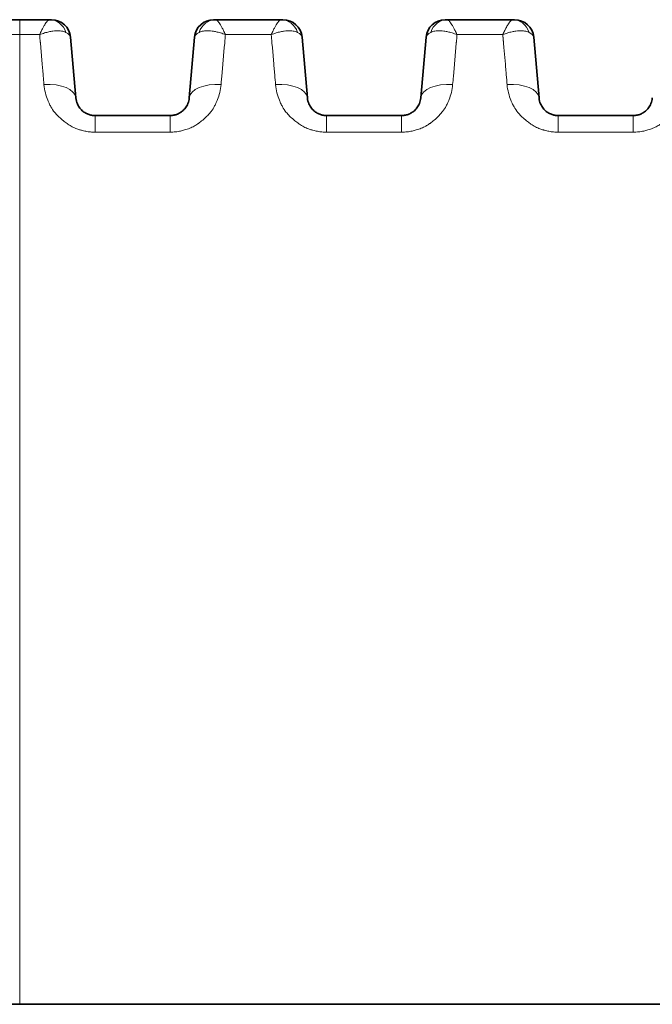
# Model space of a CAD drawing. Header units: millimetres. Extents: x 5 to 415, y 5 to 292.
# Tile 18 of 197: x 93 to 103, y 62 to 77. Entities that reach past the tile are written whole.
import ezdxf

# ---------------------------------------------------------------- set-up
doc = ezdxf.new("R2010")
doc.units = ezdxf.units.MM
doc.layers.add('Sichtbar (ISO)', color=7, linetype='Continuous', lineweight=35)
doc.layers.add('Sichtbar schmal (ISO)', color=7, linetype='Continuous', lineweight=18)

msp = doc.modelspace()

# ---------------------------------------------------------------- linework, layer by layer
at = {"layer": 'Sichtbar (ISO)'}
for p, q in [((93.33496891, 77.18946909), (92.77465636, 77.18946909)), ((93.33496891, 77.18946909), (93.80399394, 77.18946909)), ((93.80399394, 77.18946909), (93.80408183, 77.18946908)), ((93.83041187, 77.18946909), (93.80408183, 77.18946909)), ((96.38799709, 77.18946909), (96.36155591, 77.18946909)), ((96.38799709, 77.18946908), (96.3880795, 77.18946909)), ((96.3880795, 77.18946909), (97.41694434, 77.18946909)), ((97.41694434, 77.18946909), (97.41702978, 77.18946908)), ((97.41702978, 77.18946909), (97.44336243, 77.18946909)), ((100.00094766, 77.18946909), (99.97450648, 77.18946909)), ((100.00094766, 77.18946908), (100.00103007, 77.18946909)), ((100.00103007, 77.18946909), (101.02989491, 77.18946909)), ((101.02989491, 77.18946909), (101.02998035, 77.18946908)), ((101.02998035, 77.18946909), (101.056313, 77.18946909)), ((94.21208513, 75.96903785), (94.12927023, 76.91561619)), ((94.12927026, 76.91561607), (94.21208547, 75.96903388)), ((96.06280441, 76.9156154), (95.97998953, 75.96903748)), ((95.97998967, 75.96903912), (96.06280449, 76.91561623)), ((97.8250357, 75.96903785), (97.7422208, 76.91561619)), ((97.74222083, 76.91561606), (97.82503604, 75.96903389)), ((99.67575498, 76.9156154), (99.5929401, 75.96903748)), ((99.59294024, 75.96903912), (99.67575506, 76.91561623)), ((101.43798627, 75.96903785), (101.35517137, 76.91561619)), ((101.3551714, 76.91561607), (101.43798661, 75.96903388)), ((95.68113069, 75.69517909), (94.51094401, 75.69517909)), ((99.29408512, 75.69517909), (98.12389458, 75.69517909)), ((102.90703135, 75.69517909), (101.73684515, 75.69517909)), ((137.17497316, 61.83956948), (93.33496888, 61.83970668))]:
    msp.add_line(p, q, dxfattribs=at)
for centre, start, end in [((93.83041187, 76.88946909), 5.000047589, 89.999999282), ((96.36166283, 76.88946909), 90.000047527, 174.999974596), ((97.44336244, 76.88946909), 5.000047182, 90.000002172), ((99.9746134, 76.88946909), 90.000047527, 174.999974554), ((101.05631301, 76.88946909), 5.000047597, 90.000002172)]:
    msp.add_arc(centre, 0.3, start, end, dxfattribs=at)
for centre, major_axis, ratio, start_param, end_param in [((93.80400895, 76.88946909), (-0.00000617, 0.3), 0.8955518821, 6.2828910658, 6.2831684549), ((96.38814418, 76.88946918), (-0.00038666, 0.29999971), 0.8956360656, 6.2820332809, 6.2822936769), ((97.41695735, 76.88946909), (0.00000069, 0.3), 0.8955579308, 6.282918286, 6.2831879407), ((100.00109475, 76.88946918), (-0.00038666, 0.29999971), 0.895636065, 6.2820332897, 6.2822936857), ((101.02990792, 76.88946909), (0.00000069, 0.3), 0.8955579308, 6.282918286, 6.2831879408)]:
    msp.add_ellipse(centre, major_axis=major_axis, ratio=ratio, start_param=start_param, end_param=end_param, dxfattribs=at)
for points, knots in [([(94.51094401, 75.69517909), (94.50186634, 75.69517915), (94.48381624, 75.69600001), (94.45698139, 75.69966229), (94.43041389, 75.70575581), (94.40385958, 75.71446456), (94.37724643, 75.72607425), (94.3506391, 75.74095917), (94.32426843, 75.7595537), (94.29856695, 75.78231005), (94.27418186, 75.80965271), (94.25197507, 75.84194226), (94.2330281, 75.87945274), (94.21866587, 75.92233195), (94.21349132, 75.95296718), (94.21208542, 75.96903438)], [0, 0, 0, 0, 0.05541657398, 0.11012063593, 0.16573006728, 0.22336512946, 0.28408898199, 0.34891891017, 0.41891078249, 0.49506722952, 0.5782680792, 0.66942116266, 0.76945161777, 0.8792847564, 0.99999623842, 0.99999623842, 0.99999623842, 0.99999623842]), ([(95.97998931, 75.96903483), (95.97864962, 75.95372479), (95.9738191, 75.92446032), (95.96051293, 75.88325691), (95.94282906, 75.84676066), (95.92185152, 75.81487315), (95.89856536, 75.7875114), (95.87387453, 75.76451845), (95.84848978, 75.7455719), (95.82278872, 75.73019679), (95.79678429, 75.7178879), (95.7702518, 75.70826501), (95.74258795, 75.70107004), (95.7128148, 75.69631445), (95.69201326, 75.69517919), (95.68113069, 75.69517909)], [0.00000371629, 0.00000371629, 0.00000371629, 0.00000371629, 0.11501556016, 0.22023128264, 0.31702701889, 0.40631380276, 0.48850401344, 0.56383288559, 0.6328743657, 0.69672357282, 0.75695147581, 0.81530023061, 0.87314538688, 0.93356802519, 1, 1, 1, 1]), ([(98.12389458, 75.69517909), (98.11481691, 75.69517915), (98.09676681, 75.69600001), (98.06993196, 75.69966229), (98.04336446, 75.70575581), (98.01681015, 75.71446456), (97.990197, 75.72607425), (97.96358967, 75.74095917), (97.937219, 75.7595537), (97.91151752, 75.78231005), (97.88713243, 75.80965271), (97.86492564, 75.84194226), (97.84597867, 75.87945274), (97.83161644, 75.92233195), (97.82644189, 75.95296718), (97.82503599, 75.96903438)], [0, 0, 0, 0, 0.05541657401, 0.11012063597, 0.16573006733, 0.22336512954, 0.28408898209, 0.34891891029, 0.41891078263, 0.49506722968, 0.57826807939, 0.66942116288, 0.76945161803, 0.87928475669, 0.99999623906, 0.99999623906, 0.99999623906, 0.99999623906]), ([(99.59293988, 75.96903483), (99.59160019, 75.95372479), (99.58676967, 75.92446032), (99.5734635, 75.88325691), (99.55577963, 75.84676066), (99.53480209, 75.81487315), (99.51151593, 75.7875114), (99.4868251, 75.76451845), (99.46144035, 75.7455719), (99.43573929, 75.73019679), (99.40973486, 75.7178879), (99.38320237, 75.70826501), (99.35553852, 75.70107004), (99.32576664, 75.69631466), (99.3049664, 75.69517933), (99.29408512, 75.69517909)], [0.00000371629, 0.00000371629, 0.00000371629, 0.00000371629, 0.11501556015, 0.22023128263, 0.31702701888, 0.40631380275, 0.48850401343, 0.56383288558, 0.63287436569, 0.69672357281, 0.7569514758, 0.8153002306, 0.87314538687, 0.93356802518, 0.9999921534, 0.9999921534, 0.9999921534, 0.9999921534]), ([(101.73684515, 75.69517909), (101.72776748, 75.69517915), (101.70971738, 75.69600001), (101.68288253, 75.69966229), (101.65631503, 75.70575581), (101.62976072, 75.71446456), (101.60314757, 75.72607425), (101.57654024, 75.74095917), (101.55016957, 75.7595537), (101.52446809, 75.78231005), (101.500083, 75.80965271), (101.47787621, 75.84194226), (101.45892924, 75.87945274), (101.44456701, 75.92233195), (101.43939246, 75.95296718), (101.43798656, 75.96903438)], [0, 0, 0, 0, 0.05541657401, 0.11012063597, 0.16573006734, 0.22336512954, 0.28408898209, 0.34891891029, 0.41891078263, 0.49506722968, 0.57826807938, 0.66942116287, 0.76945161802, 0.87928475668, 0.999996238, 0.999996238, 0.999996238, 0.999996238]), ([(103.20589045, 75.96903483), (103.20455076, 75.95372479), (103.19972024, 75.92446032), (103.18641407, 75.88325691), (103.1687302, 75.84676066), (103.14775266, 75.81487315), (103.1244665, 75.7875114), (103.09977567, 75.76451845), (103.07439092, 75.7455719), (103.04868986, 75.73019679), (103.02268543, 75.7178879), (102.99615294, 75.70826501), (102.96848909, 75.70107004), (102.93871594, 75.69631445), (102.9179144, 75.69517919), (102.90703183, 75.69517909)], [0.00000371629, 0.00000371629, 0.00000371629, 0.00000371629, 0.11501556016, 0.22023128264, 0.31702701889, 0.40631380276, 0.48850401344, 0.56383288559, 0.6328743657, 0.69672357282, 0.7569514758, 0.81530023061, 0.87314538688, 0.93356802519, 1, 1, 1, 1]), ([(75.16382739, 61.83981895), (75.16382739, 61.8398147), (75.28877128, 61.83981007), (75.78143563, 61.83980053), (76.12668841, 61.83979573), (77.50268349, 61.83978049), (78.76161004, 61.83977076), (81.51162532, 61.8397526), (83.1298624, 61.83974434), (86.41923974, 61.83972954), (88.8407154, 61.83972075), (93.33496888, 61.83970668)], [-3.7715286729, -3.7715286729, -3.7715286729, -3.7715286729, -3.3916178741, -3.3916178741, -3.0402890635, -3.0402890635, -2.3111972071, -2.3111972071, -1.3482986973, -1.3482986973, -0.0000117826, -0.0000117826, -0.0000117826, -0.0000117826])]:
    msp.add_open_spline(points, degree=3, knots=knots, dxfattribs=at)
at = {"layer": 'Sichtbar schmal (ISO)'}
for p, q in [((93.33496891, 76.95616998), (93.33496891, 77.18946909)), ((93.3349689, 76.95616998), (93.64711905, 76.95619736)), ((93.64913941, 76.93086685), (93.6479129, 76.94488586)), ((96.54311839, 76.93532619), (96.54494403, 76.95619328)), ((96.54494945, 76.95619643), (97.26006732, 76.95620254)), ((97.26208912, 76.93087582), (97.26086323, 76.9448879)), ((100.15606896, 76.93532619), (100.1578946, 76.95619328)), ((100.15790002, 76.95619643), (100.87301789, 76.95620254)), ((100.87503969, 76.93087582), (100.8738138, 76.9448879)), ((93.65184335, 76.8985095), (93.65454888, 76.8675851)), ((93.66418492, 76.756328), (93.65821993, 76.82450814)), ((93.66415581, 76.75632615), (93.68684156, 76.49702705)), ((96.50524191, 76.49713602), (96.52791931, 76.75633974)), ((96.53380331, 76.82392667), (96.52789038, 76.75634158)), ((96.53723911, 76.86401037), (96.53497409, 76.83812111)), ((96.53721757, 76.86401172), (96.54020274, 76.89813244)), ((97.26479512, 76.89849752), (97.26750132, 76.86756552)), ((97.27714058, 76.75626913), (97.27117222, 76.82448782)), ((97.27711149, 76.75626729), (97.29979202, 76.49702778)), ((100.11819248, 76.49713602), (100.14086988, 76.75633974)), ((100.14675388, 76.82392665), (100.14084095, 76.75634157)), ((100.14946105, 76.85565575), (100.14797146, 76.83862966)), ((100.14945253, 76.85565806), (100.15044465, 76.86723278)), ((100.15044465, 76.86723095), (100.15319895, 76.89871274)), ((100.87774569, 76.89849752), (100.88045189, 76.86756552)), ((100.89009115, 76.75626913), (100.88412279, 76.82448782)), ((100.89006206, 76.75626728), (100.91274259, 76.49702779)), ((96.48853876, 76.3035037), (96.50547809, 76.49712092)), ((96.51023544, 76.55421333), (96.51023406, 76.55419657)), ((100.10148933, 76.30350369), (100.11842866, 76.49712092)), ((96.48860016, 76.30349974), (96.48523303, 76.26501331)), ((93.70761653, 76.25677369), (93.70515076, 76.28495744)), ((93.70760433, 76.2567729), (93.71190185, 76.20765204)), ((93.71439616, 76.17905281), (93.71189409, 76.20765154)), ((96.4804603, 76.21056989), (96.47770238, 76.17904677)), ((96.48046439, 76.21056962), (96.48522763, 76.26501366)), ((97.32056852, 76.25675741), (97.3181026, 76.28494295)), ((97.32055632, 76.25675663), (97.32485408, 76.20763311)), ((97.32734673, 76.17905281), (97.32484632, 76.2076326)), ((100.93351909, 76.25675742), (100.93105317, 76.28494296)), ((100.93350689, 76.25675664), (100.93780465, 76.20763312)), ((100.9402973, 76.17905281), (100.93779689, 76.20763262)), ((94.51094401, 75.43624432), (94.51094401, 75.69517909)), ((95.68113069, 75.69517909), (95.68113069, 75.43624432)), ((98.12389458, 75.43624432), (98.12389458, 75.69517909)), ((99.29408126, 75.69517909), (99.29408126, 75.43624432)), ((101.73684515, 75.43624432), (101.73684515, 75.69517909)), ((102.90703183, 75.69517909), (102.90703183, 75.43624432)), ((94.51094401, 75.43624432), (95.68113069, 75.43624432)), ((98.12389458, 75.43624432), (99.29408126, 75.43624432)), ((101.73684515, 75.43624432), (102.90703183, 75.43624432))]:
    msp.add_line(p, q, dxfattribs=at)
for centre, major_axis, ratio, start_param, end_param in [((93.80400895, 76.88946909), (-0.00000617, 0.3), 0.8955518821, 5.0600545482, 6.2828910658), ((96.38814418, 76.88946918), (-0.00038666, 0.29999971), 0.8956360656, 6.2822936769, 7.5051391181), ((97.41695735, 76.88946909), (0.00000069, 0.3), 0.8955579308, 5.0601034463, 6.282918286), ((100.00109475, 76.88946918), (-0.00038666, 0.29999971), 0.895636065, 6.2822936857, 7.5051391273), ((101.02990792, 76.88946909), (0.00000069, 0.3), 0.8955579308, 5.0601034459, 6.282918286), ((93.62733748, 76.88755313), (0.50206019, 0.02623964), 0.3217373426, 0.0112976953, 0.5286701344), ((96.57263573, 76.88650319), (0.50995382, -0.0273756), 0.3192904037, 2.6174920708, 3.1309121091), ((97.24020442, 76.88756385), (0.50214394, 0.02622692), 0.3217061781, 0.011309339, 0.5286379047), ((100.18558634, 76.88650319), (0.50995385, -0.0273756), 0.319290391, 2.6174920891, 3.1309121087), ((100.85315468, 76.88756385), (0.50214424, 0.02622692), 0.3217060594, 0.011309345, 0.5286377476), ((100.09133762, 76.18345148), (0.0820052, 0.93671293), 0.0003168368, 1.4423115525, 1.5755263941), ((93.71398774, 75.92546043), (0.49809734, 0.04357795), 0.5056962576, 6.2831827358, 7.8089485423), ((96.47808702, 75.92546116), (-0.49809734, 0.04357796), 0.505694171, 4.7573802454, 6.2831904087), ((97.32693831, 75.92546043), (0.49809734, 0.04357795), 0.5056962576, 6.283182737, 7.808948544), ((100.09103759, 75.92546116), (-0.49809734, 0.04357796), 0.505694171, 4.7573802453, 6.2831904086), ((100.93988888, 75.92546043), (0.49809734, 0.04357795), 0.5056962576, 6.2831827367, 7.808948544)]:
    msp.add_ellipse(centre, major_axis=major_axis, ratio=ratio, start_param=start_param, end_param=end_param, dxfattribs=at)
for points, knots in [([(93.647119, 76.95619954), (93.65733422, 76.97882624), (93.66709186, 76.99991312), (93.67645902, 77.01919891), (93.6855222, 77.03785887), (93.69421671, 77.05483184), (93.70243562, 77.07000303), (93.70561974, 77.07588057), (93.70873279, 77.08148961), (93.71177043, 77.08683135), (93.71639626, 77.09496591), (93.72083623, 77.10247878), (93.72514128, 77.10946886), (93.73200305, 77.12061027), (93.73852587, 77.13043363), (93.74482898, 77.13920971), (93.75079912, 77.14752218), (93.75657352, 77.15489746), (93.76215879, 77.16138758), (93.7673127, 77.16737646), (93.77231996, 77.17257937), (93.77719726, 77.17680105), (93.78195756, 77.18092145), (93.78659415, 77.18410839), (93.79109009, 77.18624897), (93.79555191, 77.18837331), (93.79987451, 77.18946932), (93.80399394, 77.18946909)], [0.00000348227, 0.00000348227, 0.00000348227, 0.00000348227, 0.14230665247, 0.14230665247, 0.14230665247, 0.27999203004, 0.27999203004, 0.27999203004, 0.33333333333, 0.33333333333, 0.33333333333, 0.41456323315, 0.41456323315, 0.41456323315, 0.54403469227, 0.54403469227, 0.54403469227, 0.66666666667, 0.66666666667, 0.66666666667, 0.77982745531, 0.77982745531, 0.77982745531, 0.89027343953, 0.89027343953, 0.89027343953, 0.99988144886, 0.99988144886, 0.99988144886, 0.99988144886]), ([(96.3880795, 77.18946909), (96.39201003, 77.18946931), (96.39614336, 77.18845765), (96.40042967, 77.18647929), (96.40474054, 77.18448959), (96.40920558, 77.18152017), (96.4138152, 77.17764726), (96.41888927, 77.17338413), (96.42413858, 77.16802374), (96.42958744, 77.16174238), (96.4349979, 77.15550529), (96.44061802, 77.14838629), (96.44643184, 77.14035785), (96.45287627, 77.13145859), (96.45955935, 77.12144086), (96.46655689, 77.11010508), (96.47112866, 77.10269897), (96.47583596, 77.09472696), (96.48072222, 77.0861054), (96.48358171, 77.08105997), (96.48649967, 77.07579231), (96.4894731, 77.07030262), (96.49774089, 77.05503824), (96.50643922, 77.03804567), (96.51547514, 77.0194476), (96.52490917, 77.00003014), (96.53470831, 76.97886341), (96.54495692, 76.95620115)], [0.0001130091, 0.0001130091, 0.0001130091, 0.0001130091, 0.1071615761, 0.1071615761, 0.1071615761, 0.21482358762, 0.21482358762, 0.21482358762, 0.33333333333, 0.33333333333, 0.33333333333, 0.45100795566, 0.45100795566, 0.45100795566, 0.58144625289, 0.58144625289, 0.58144625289, 0.66666666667, 0.66666666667, 0.66666666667, 0.71653853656, 0.71653853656, 0.71653853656, 0.85520999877, 0.85520999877, 0.85520999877, 0.99999107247, 0.99999107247, 0.99999107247, 0.99999107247]), ([(97.26006984, 76.95620544), (97.27028495, 76.97883066), (97.28004217, 76.99991552), (97.28940881, 77.01919944), (97.29847233, 77.03785928), (97.30716702, 77.05483197), (97.3153861, 77.07000308), (97.31857028, 77.07588057), (97.32168338, 77.08148959), (97.32472107, 77.08683135), (97.32934689, 77.0949658), (97.3337869, 77.10247866), (97.33809198, 77.1094688), (97.3449537, 77.12061011), (97.35147653, 77.13043353), (97.35777964, 77.13920968), (97.36374979, 77.14752223), (97.3695242, 77.15489758), (97.37510948, 77.16138772), (97.38026337, 77.16737657), (97.38527059, 77.17257942), (97.39014784, 77.17680105), (97.39490816, 77.18092148), (97.39954475, 77.18410841), (97.40404063, 77.18624897), (97.40850245, 77.18837333), (97.412825, 77.18946932), (97.41694434, 77.18946909)], [0.00000497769, 0.00000497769, 0.00000497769, 0.00000497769, 0.14230021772, 0.14230021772, 0.14230021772, 0.27999039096, 0.27999039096, 0.27999039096, 0.33333333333, 0.33333333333, 0.33333333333, 0.41456420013, 0.41456420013, 0.41456420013, 0.54403503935, 0.54403503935, 0.54403503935, 0.66666666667, 0.66666666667, 0.66666666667, 0.77982659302, 0.77982659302, 0.77982659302, 0.89027393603, 0.89027393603, 0.89027393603, 0.99988475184, 0.99988475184, 0.99988475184, 0.99988475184]), ([(100.00103007, 77.18946909), (100.0049606, 77.18946931), (100.00909393, 77.18845765), (100.01338024, 77.18647929), (100.01769111, 77.18448959), (100.02215615, 77.18152017), (100.02676577, 77.17764726), (100.03183984, 77.17338413), (100.03708915, 77.16802374), (100.04253801, 77.16174238), (100.04794847, 77.15550529), (100.05356859, 77.14838629), (100.05938241, 77.14035785), (100.06582684, 77.13145859), (100.07250992, 77.12144086), (100.07950746, 77.11010508), (100.08407923, 77.10269897), (100.08878653, 77.09472696), (100.09367279, 77.0861054), (100.09653228, 77.08105997), (100.09945024, 77.07579231), (100.10242367, 77.07030262), (100.11069146, 77.05503824), (100.11938979, 77.03804567), (100.12842571, 77.0194476), (100.13785974, 77.00003014), (100.14765888, 76.97886341), (100.15790749, 76.95620115)], [0.00011300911, 0.00011300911, 0.00011300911, 0.00011300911, 0.10716157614, 0.10716157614, 0.10716157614, 0.21482358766, 0.21482358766, 0.21482358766, 0.33333333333, 0.33333333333, 0.33333333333, 0.45100795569, 0.45100795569, 0.45100795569, 0.58144625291, 0.58144625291, 0.58144625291, 0.66666666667, 0.66666666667, 0.66666666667, 0.71653853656, 0.71653853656, 0.71653853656, 0.85520999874, 0.85520999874, 0.85520999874, 0.99999107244, 0.99999107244, 0.99999107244, 0.99999107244]), ([(100.87302041, 76.95620544), (100.88323552, 76.97883066), (100.89299274, 76.99991552), (100.90235938, 77.01919944), (100.9114229, 77.03785928), (100.92011759, 77.05483197), (100.92833667, 77.07000308), (100.93152085, 77.07588057), (100.93463395, 77.08148959), (100.93767164, 77.08683135), (100.94229746, 77.0949658), (100.94673747, 77.10247866), (100.95104255, 77.1094688), (100.95790427, 77.12061011), (100.9644271, 77.13043353), (100.97073021, 77.13920968), (100.97670036, 77.14752223), (100.98247477, 77.15489758), (100.98806005, 77.16138772), (100.99321394, 77.16737657), (100.99822116, 77.17257942), (101.00309841, 77.17680105), (101.00785873, 77.18092148), (101.01249532, 77.18410841), (101.0169912, 77.18624897), (101.02145302, 77.18837333), (101.02577557, 77.18946932), (101.02989491, 77.18946909)], [0.00000497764, 0.00000497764, 0.00000497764, 0.00000497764, 0.14230021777, 0.14230021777, 0.14230021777, 0.27999039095, 0.27999039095, 0.27999039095, 0.33333333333, 0.33333333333, 0.33333333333, 0.41456420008, 0.41456420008, 0.41456420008, 0.5440350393, 0.5440350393, 0.5440350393, 0.66666666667, 0.66666666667, 0.66666666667, 0.77982659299, 0.77982659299, 0.77982659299, 0.89027393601, 0.89027393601, 0.89027393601, 0.99988475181, 0.99988475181, 0.99988475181, 0.99988475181]), ([(93.64711825, 76.95619787), (93.64722709, 76.9549323), (93.64727259, 76.95366965), (93.6473423, 76.95240999), (93.64741202, 76.95115033), (93.64750596, 76.94989368), (93.6476043, 76.94864007), (93.64770264, 76.94738646), (93.64780539, 76.9461359), (93.64791272, 76.94488796)], [0, 0, 0, 0, 0.3333333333, 0.3333333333, 0.3333333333, 0.6666666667, 0.6666666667, 0.6666666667, 1, 1, 1, 1]), ([(93.64711992, 76.95620279), (93.64716528, 76.95622057), (93.67260002, 76.96618587), (93.7211353, 76.98310531), (93.78946696, 77.00107539), (93.84942706, 77.01180549), (93.90168716, 77.01670534), (93.94762279, 77.01686204), (93.98855804, 77.0128261), (94.02522688, 77.00468803), (94.04667862, 76.99649104), (94.05659817, 76.99168594)], [0, 0, 0, 0, 0.0000279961, 0.1600086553, 0.3061722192, 0.4388274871, 0.5595657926, 0.6723098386, 0.7817818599, 0.8903922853, 1, 1, 1, 1]), ([(93.6499674, 76.91941498), (93.65021787, 76.91678195), (93.65064542, 76.91256472), (93.65089562, 76.90997712), (93.65114581, 76.90738952), (93.65121865, 76.90643193), (93.65135036, 76.90477941), (93.65148206, 76.90312688), (93.65167264, 76.90077928), (93.65184335, 76.89851157)], [0, 0, 0, 0, 0.3333333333, 0.3333333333, 0.3333333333, 0.6666666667, 0.6666666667, 0.6666666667, 1, 1, 1, 1]), ([(96.13550496, 76.99168671), (96.14502524, 76.99630087), (96.15536614, 77.00028272), (96.16640235, 77.00361059), (96.17741153, 77.00693032), (96.18911214, 77.00959934), (96.20137028, 77.01163049), (96.21408239, 77.01373685), (96.22739367, 77.01515724), (96.24113848, 77.01593267), (96.25612709, 77.01677827), (96.27158323, 77.01683651), (96.28765965, 77.01614006), (96.30447727, 77.0154115), (96.32197621, 77.01385751), (96.34040933, 77.01139869), (96.35171512, 77.00989058), (96.36337362, 77.00803966), (96.37545326, 77.00580535), (96.38364523, 77.00429012), (96.39203031, 77.00260019), (96.40059279, 77.00072654), (96.42228557, 76.99597969), (96.44512416, 76.99004779), (96.46875041, 76.98285728), (96.49339889, 76.97535566), (96.51889912, 76.9664848), (96.5449474, 76.95620146)], [0, 0, 0, 0, 0.10993679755, 0.10993679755, 0.10993679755, 0.21960432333, 0.21960432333, 0.21960432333, 0.33333333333, 0.33333333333, 0.33333333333, 0.4573540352, 0.4573540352, 0.4573540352, 0.58709263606, 0.58709263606, 0.58709263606, 0.66666666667, 0.66666666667, 0.66666666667, 0.72063083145, 0.72063083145, 0.72063083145, 0.85734738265, 0.85734738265, 0.85734738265, 0.99997916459, 0.99997916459, 0.99997916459, 0.99997916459]), ([(96.54182197, 76.91564518), (96.54161912, 76.91418097), (96.54142382, 76.91255066), (96.54123299, 76.91059832), (96.54104217, 76.90864597), (96.54085582, 76.90637156), (96.54068312, 76.90424265), (96.54051042, 76.90211373), (96.54035137, 76.90013035), (96.54020283, 76.89813553)], [0.00000000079, 0.00000000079, 0.00000000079, 0.00000000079, 0.33333333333, 0.33333333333, 0.33333333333, 0.66666666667, 0.66666666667, 0.66666666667, 1, 1, 1, 1]), ([(96.54315098, 76.93532517), (96.54311631, 76.93316958), (96.5430188, 76.9310035), (96.54283053, 76.92880302), (96.54264225, 76.92660255), (96.5423632, 76.92436767), (96.54217494, 76.92216707), (96.54198667, 76.91996646), (96.54188919, 76.91780013), (96.54182197, 76.91564518)], [0, 0, 0, 0, 0.3333333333, 0.3333333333, 0.3333333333, 0.6666666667, 0.6666666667, 0.6666666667, 1, 1, 1, 1]), ([(97.26006877, 76.95620306), (97.26017772, 76.95493623), (97.26022243, 76.95367234), (97.26029194, 76.95241272), (97.26036145, 76.9511531), (97.26045576, 76.94989774), (97.2605543, 76.94864429), (97.26065283, 76.94739083), (97.2607556, 76.94613927), (97.26086304, 76.94489)], [0, 0, 0, 0, 0.3333333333, 0.3333333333, 0.3333333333, 0.6666666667, 0.6666666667, 0.6666666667, 1, 1, 1, 1]), ([(97.26007562, 76.95621825), (97.26010791, 76.9562309), (97.28554044, 76.96619558), (97.33407455, 76.98311517), (97.40240673, 77.00108621), (97.46236757, 77.01181719), (97.51462857, 77.01671783), (97.56056519, 77.01687525), (97.60150152, 77.01283992), (97.63817151, 77.00470236), (97.65962404, 76.99650561), (97.66954767, 76.99168601)], [0.00000253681, 0.00000253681, 0.00000253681, 0.00000253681, 0.00002235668, 0.16000392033, 0.30616831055, 0.43882432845, 0.55956331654, 0.67230799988, 0.78178064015, 0.89039167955, 1, 1, 1, 1]), ([(97.26291566, 76.91945135), (97.26316629, 76.91681501), (97.26359366, 76.91259617), (97.26384421, 76.91000328), (97.26409475, 76.90741039), (97.26416848, 76.90644383), (97.2643008, 76.90478432), (97.26443313, 76.90312481), (97.26462405, 76.90077221), (97.26479512, 76.8984996)], [0.00000000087, 0.00000000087, 0.00000000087, 0.00000000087, 0.33333333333, 0.33333333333, 0.33333333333, 0.66666666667, 0.66666666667, 0.66666666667, 1, 1, 1, 1]), ([(99.74845553, 76.99168671), (99.75797581, 76.99630087), (99.76831671, 77.00028272), (99.77935292, 77.00361059), (99.7903621, 77.00693032), (99.80206271, 77.00959934), (99.81432085, 77.01163049), (99.82703296, 77.01373685), (99.84034424, 77.01515724), (99.85408905, 77.01593267), (99.86907766, 77.01677827), (99.8845338, 77.01683651), (99.90061022, 77.01614006), (99.91742784, 77.0154115), (99.93492678, 77.01385751), (99.9533599, 77.01139869), (99.96466569, 77.00989058), (99.97632419, 77.00803966), (99.98840383, 77.00580535), (99.9965958, 77.00429012), (100.00498088, 77.00260019), (100.01354336, 77.00072654), (100.03523614, 76.99597969), (100.05807473, 76.99004779), (100.08170098, 76.98285728), (100.10634946, 76.97535566), (100.13184969, 76.9664848), (100.15789797, 76.95620146)], [0, 0, 0, 0, 0.1099367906, 0.1099367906, 0.1099367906, 0.21960431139, 0.21960431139, 0.21960431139, 0.33333333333, 0.33333333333, 0.33333333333, 0.45735402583, 0.45735402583, 0.45735402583, 0.58709263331, 0.58709263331, 0.58709263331, 0.66666666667, 0.66666666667, 0.66666666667, 0.72063083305, 0.72063083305, 0.72063083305, 0.85734738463, 0.85734738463, 0.85734738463, 0.99997916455, 0.99997916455, 0.99997916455, 0.99997916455]), ([(100.15477254, 76.91564518), (100.15456969, 76.91418097), (100.1543759, 76.91256992), (100.15418356, 76.91059832), (100.15399122, 76.90862672), (100.15380033, 76.90629452), (100.15363369, 76.90424265), (100.15346705, 76.90219082), (100.15332467, 76.90041934), (100.15319895, 76.89871473)], [0.00000000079, 0.00000000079, 0.00000000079, 0.00000000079, 0.33333333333, 0.33333333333, 0.33333333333, 0.66666666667, 0.66666666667, 0.66666666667, 0.99999263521, 0.99999263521, 0.99999263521, 0.99999263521]), ([(100.15610155, 76.93532517), (100.15606688, 76.93316958), (100.15596937, 76.9310035), (100.1557811, 76.92880302), (100.15559282, 76.92660255), (100.15531377, 76.92436767), (100.15512551, 76.92216707), (100.15493724, 76.91996646), (100.15483976, 76.91780013), (100.15477254, 76.91564518)], [0, 0, 0, 0, 0.3333333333, 0.3333333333, 0.3333333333, 0.6666666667, 0.6666666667, 0.6666666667, 1, 1, 1, 1]), ([(100.87301934, 76.95620306), (100.87312829, 76.95493623), (100.873173, 76.95367234), (100.87324251, 76.95241272), (100.87331202, 76.9511531), (100.87340633, 76.94989774), (100.87350487, 76.94864429), (100.8736034, 76.94739083), (100.87370617, 76.94613927), (100.87381361, 76.94489)], [0, 0, 0, 0, 0.3333333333, 0.3333333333, 0.3333333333, 0.6666666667, 0.6666666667, 0.6666666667, 1, 1, 1, 1]), ([(100.87302619, 76.95621825), (100.87305848, 76.9562309), (100.89849101, 76.96619558), (100.94702512, 76.98311517), (101.0153573, 77.00108621), (101.07531814, 77.01181719), (101.12757914, 77.01671783), (101.17351576, 77.01687525), (101.21445209, 77.01283992), (101.25112208, 77.00470236), (101.27257461, 76.99650561), (101.28249824, 76.99168601)], [0.0000025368, 0.0000025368, 0.0000025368, 0.0000025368, 0.00002235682, 0.16000392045, 0.30616831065, 0.43882432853, 0.55956331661, 0.67230799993, 0.78178064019, 0.89039167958, 1, 1, 1, 1]), ([(100.87586623, 76.91945135), (100.87611686, 76.91681501), (100.87654423, 76.91259617), (100.87679478, 76.91000328), (100.87704532, 76.90741039), (100.87711905, 76.90644383), (100.87725137, 76.90478432), (100.8773837, 76.90312481), (100.87757462, 76.90077221), (100.87774569, 76.8984996)], [0.00000000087, 0.00000000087, 0.00000000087, 0.00000000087, 0.33333333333, 0.33333333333, 0.33333333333, 0.66666666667, 0.66666666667, 0.66666666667, 1, 1, 1, 1]), ([(93.65454888, 76.86758705), (93.65469696, 76.86578088), (93.65486082, 76.86382283), (93.65501603, 76.86202031), (93.65517125, 76.8602176), (93.65531782, 76.85857051), (93.65552891, 76.85615794), (93.65574001, 76.85374538), (93.65601563, 76.85056727), (93.65633141, 76.84693027)], [0.00003467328, 0.00003467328, 0.00003467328, 0.00003467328, 0.33333333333, 0.33333333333, 0.33333333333, 0.66666666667, 0.66666666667, 0.66666666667, 1, 1, 1, 1]), ([(93.65821893, 76.82450982), (93.6580586, 76.82665294), (93.65788522, 76.828878), (93.65771951, 76.83085126), (93.65755381, 76.83282453), (93.65739577, 76.83454606), (93.65717251, 76.83710499), (93.65694926, 76.83966392), (93.65666078, 76.84306017), (93.65633141, 76.84693027)], [0.0000003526, 0.0000003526, 0.0000003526, 0.0000003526, 0.33333333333, 0.33333333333, 0.33333333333, 0.66666666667, 0.66666666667, 0.66666666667, 1, 1, 1, 1]), ([(96.53380446, 76.82394186), (96.53391971, 76.82554922), (96.5340378, 76.82711612), (96.53417175, 76.82871551), (96.53430571, 76.83031489), (96.53445554, 76.83194675), (96.53459246, 76.83352427), (96.53472939, 76.83510179), (96.53485342, 76.83662497), (96.53497413, 76.83812276)], [0, 0, 0, 0, 0.3333333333, 0.3333333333, 0.3333333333, 0.6666666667, 0.6666666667, 0.6666666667, 1, 1, 1, 1]), ([(97.26750132, 76.86756748), (97.26764938, 76.86576128), (97.26781322, 76.86380319), (97.26796843, 76.8620006), (97.26812365, 76.86019783), (97.26827024, 76.85855067), (97.26848134, 76.85613802), (97.26869244, 76.85372536), (97.26896806, 76.85054716), (97.26928385, 76.84691006)], [0.00003462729, 0.00003462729, 0.00003462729, 0.00003462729, 0.33333333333, 0.33333333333, 0.33333333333, 0.66666666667, 0.66666666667, 0.66666666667, 1, 1, 1, 1]), ([(97.27117122, 76.8244895), (97.27101094, 76.82663272), (97.2708376, 76.82885784), (97.27067191, 76.83083106), (97.27050622, 76.83280427), (97.27034819, 76.83452567), (97.27012493, 76.83708457), (97.26990168, 76.83964348), (97.26961321, 76.84303983), (97.26928385, 76.84691006)], [0.00000035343, 0.00000035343, 0.00000035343, 0.00000035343, 0.33333333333, 0.33333333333, 0.33333333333, 0.66666666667, 0.66666666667, 0.66666666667, 1, 1, 1, 1]), ([(100.14675503, 76.82394184), (100.14687491, 76.82560871), (100.14699766, 76.82723345), (100.14713478, 76.82887102), (100.1472719, 76.83050858), (100.1474234, 76.83215896), (100.14756508, 76.83378934), (100.14770676, 76.83541973), (100.14783862, 76.83703012), (100.14796874, 76.83863147)], [0, 0, 0, 0, 0.33333333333, 0.33333333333, 0.33333333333, 0.66666666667, 0.66666666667, 0.66666666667, 0.99999936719, 0.99999936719, 0.99999936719, 0.99999936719]), ([(100.88045189, 76.86756748), (100.88059995, 76.86576128), (100.88076379, 76.86380319), (100.880919, 76.8620006), (100.88107422, 76.86019783), (100.88122081, 76.85855067), (100.88143191, 76.85613802), (100.88164301, 76.85372537), (100.88191863, 76.85054717), (100.88223442, 76.84691006)], [0.00003462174, 0.00003462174, 0.00003462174, 0.00003462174, 0.33333333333, 0.33333333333, 0.33333333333, 0.66666666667, 0.66666666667, 0.66666666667, 1, 1, 1, 1]), ([(100.88412179, 76.8244895), (100.88396151, 76.82663272), (100.88378817, 76.82885784), (100.88362248, 76.83083105), (100.88345679, 76.83280427), (100.88329876, 76.83452566), (100.8830755, 76.83708457), (100.88285225, 76.83964348), (100.88256378, 76.84303982), (100.88223442, 76.84691006)], [0.00000035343, 0.00000035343, 0.00000035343, 0.00000035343, 0.33333333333, 0.33333333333, 0.33333333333, 0.66666666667, 0.66666666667, 0.66666666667, 1, 1, 1, 1]), ([(93.68682522, 76.49702481), (93.68880529, 76.47353371), (93.69079358, 76.45001783), (93.6928304, 76.42647979), (93.69486722, 76.40294175), (93.69695257, 76.37938156), (93.69901453, 76.35579471), (93.70107648, 76.33220786), (93.70311505, 76.30859434), (93.70515442, 76.28495576)], [0, 0, 0, 0, 0.3333333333, 0.3333333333, 0.3333333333, 0.6666666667, 0.6666666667, 0.6666666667, 1, 1, 1, 1]), ([(97.29977569, 76.49702554), (97.30175591, 76.47353276), (97.30374436, 76.45001519), (97.30578133, 76.42647547), (97.3078183, 76.40293574), (97.3099038, 76.37937386), (97.3119659, 76.35578532), (97.31402801, 76.33219677), (97.31606673, 76.30858155), (97.31810626, 76.28494127)], [0, 0, 0, 0, 0.3333333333, 0.3333333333, 0.3333333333, 0.6666666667, 0.6666666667, 0.6666666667, 1, 1, 1, 1]), ([(100.91272626, 76.49702555), (100.91470648, 76.47353277), (100.91669493, 76.4500152), (100.9187319, 76.42647547), (100.92076887, 76.40293575), (100.92285437, 76.37937387), (100.92491647, 76.35578533), (100.92697858, 76.33219678), (100.9290173, 76.30858156), (100.93105683, 76.28494128)], [0, 0, 0, 0, 0.3333333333, 0.3333333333, 0.3333333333, 0.6666666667, 0.6666666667, 0.6666666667, 1, 1, 1, 1]), ([(94.51094401, 75.43624432), (94.48686064, 75.43605737), (94.46257312, 75.43713768), (94.43841685, 75.43939652), (94.41463389, 75.44162044), (94.39097931, 75.44498588), (94.36769263, 75.44934267), (94.34381718, 75.45380961), (94.32032927, 75.45931773), (94.2974096, 75.46562411), (94.29143051, 75.46726927), (94.28548979, 75.46896864), (94.2795892, 75.47071721), (94.26159004, 75.47605106), (94.24407629, 75.48196003), (94.22686467, 75.48848043), (94.20287474, 75.4975687), (94.17945907, 75.50783774), (94.15624682, 75.51960119), (94.13277551, 75.53149593), (94.10950587, 75.54492468), (94.08629647, 75.56040841), (94.082149, 75.56317532), (94.07800443, 75.56600821), (94.0738628, 75.56891058), (94.05508405, 75.58207036), (94.0360033, 75.59638015), (94.01745156, 75.61144191), (93.99338739, 75.63097909), (93.97024184, 75.65179225), (93.94916343, 75.67243622), (93.92878788, 75.69239183), (93.9103316, 75.71216815), (93.89421015, 75.73014672), (93.88987872, 75.73497712), (93.88578107, 75.73971635), (93.88187238, 75.74438881), (93.85760763, 75.77339493), (93.84013645, 75.79953807), (93.82227947, 75.83135013), (93.81269276, 75.84842878), (93.80308374, 75.86719903), (93.79315648, 75.88929987), (93.78704052, 75.90291571), (93.78060495, 75.91764703), (93.77415898, 75.93345977), (93.76038898, 75.9672392), (93.74659883, 76.00601247), (93.73566331, 76.04896627), (93.72543823, 76.08912955), (93.71773004, 76.13294232), (93.71439585, 76.1790246)], [0, 0, 0, 0, 0.0614001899, 0.0614001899, 0.0614001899, 0.1218514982, 0.1218514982, 0.1218514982, 0.1838312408, 0.1838312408, 0.1838312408, 0.2, 0.2, 0.2, 0.2493211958, 0.2493211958, 0.2493211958, 0.3180661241, 0.3180661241, 0.3180661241, 0.3875783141, 0.3875783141, 0.3875783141, 0.4, 0.4, 0.4, 0.4563218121, 0.4563218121, 0.4563218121, 0.529378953, 0.529378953, 0.529378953, 0.6, 0.6, 0.6, 0.6189741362, 0.6189741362, 0.6189741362, 0.736763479, 0.736763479, 0.736763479, 0.8, 0.8, 0.8, 0.8389586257, 0.8389586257, 0.8389586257, 0.9221826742, 0.9221826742, 0.9221826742, 1, 1, 1, 1]), ([(96.47769866, 76.1790418), (96.47435168, 76.13541354), (96.46708093, 76.09369876), (96.45747559, 76.05514451), (96.44733008, 76.01442214), (96.43459888, 75.97723144), (96.42170024, 75.94433109), (96.41523474, 75.92783965), (96.40873376, 75.91241443), (96.40252275, 75.89809855), (96.39396084, 75.87836405), (96.3855362, 75.86103269), (96.37703893, 75.84500742), (96.36036564, 75.81356273), (96.34367224, 75.78699645), (96.32145111, 75.75853152), (96.31487592, 75.75010878), (96.30778624, 75.74153602), (96.29996058, 75.73269639), (96.2869695, 75.71802205), (96.27252338, 75.70226108), (96.25681454, 75.68624415), (96.2365997, 75.66563283), (96.21426512, 75.64462404), (96.19082391, 75.62471424), (96.16915721, 75.60631163), (96.14655717, 75.58885576), (96.12438196, 75.57307215), (96.12066435, 75.57042607), (96.11695962, 75.56782567), (96.11327556, 75.56527284), (96.09453988, 75.55229014), (96.07591347, 75.54088738), (96.05735593, 75.53067972), (96.03445612, 75.51808358), (96.01166709, 75.50729625), (95.98861313, 75.49777779), (95.96263322, 75.48705126), (95.9363132, 75.47791777), (95.9087629, 75.47003657), (95.88818006, 75.46414853), (95.8670889, 75.45878406), (95.84560679, 75.45417485), (95.82016752, 75.4487166), (95.79417827, 75.44432043), (95.76796148, 75.44126403), (95.73907937, 75.43789691), (95.70992299, 75.43615998), (95.68113069, 75.43624432)], [0, 0, 0, 0, 0.0773491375, 0.0773491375, 0.0773491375, 0.1590480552, 0.1590480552, 0.1590480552, 0.2, 0.2, 0.2, 0.2564524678, 0.2564524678, 0.2564524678, 0.3672231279, 0.3672231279, 0.3672231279, 0.4, 0.4, 0.4, 0.4544116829, 0.4544116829, 0.4544116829, 0.5244311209, 0.5244311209, 0.5244311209, 0.5891500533, 0.5891500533, 0.5891500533, 0.6, 0.6, 0.6, 0.6551786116, 0.6551786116, 0.6551786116, 0.723268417, 0.723268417, 0.723268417, 0.8, 0.8, 0.8, 0.8573261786, 0.8573261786, 0.8573261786, 0.925212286, 0.925212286, 0.925212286, 1, 1, 1, 1]), ([(98.12389458, 75.43624432), (98.09981121, 75.43605737), (98.07552369, 75.43713768), (98.05136742, 75.43939652), (98.02758446, 75.44162044), (98.00392988, 75.44498588), (97.9806432, 75.44934267), (97.95676775, 75.45380961), (97.93327984, 75.45931773), (97.91036017, 75.46562411), (97.90438108, 75.46726927), (97.89844036, 75.46896864), (97.89253977, 75.47071721), (97.87454061, 75.47605106), (97.85702686, 75.48196003), (97.83981524, 75.48848043), (97.81582531, 75.4975687), (97.79240964, 75.50783774), (97.76919739, 75.51960119), (97.74572608, 75.53149593), (97.72245644, 75.54492468), (97.69924704, 75.56040841), (97.69509957, 75.56317532), (97.690955, 75.56600821), (97.68681337, 75.56891058), (97.66803462, 75.58207037), (97.64895387, 75.59638015), (97.63040213, 75.61144191), (97.60633796, 75.63097909), (97.58319241, 75.65179225), (97.562114, 75.67243622), (97.54173845, 75.69239183), (97.52328217, 75.71216815), (97.50716072, 75.73014672), (97.50282929, 75.73497712), (97.49873164, 75.73971635), (97.49482295, 75.74438881), (97.4705582, 75.77339493), (97.45308702, 75.79953807), (97.43523004, 75.83135013), (97.42564333, 75.84842878), (97.41603431, 75.86719903), (97.40610705, 75.88929987), (97.39999109, 75.90291571), (97.39355552, 75.91764703), (97.38710955, 75.93345977), (97.37333955, 75.9672392), (97.3595494, 76.00601247), (97.34861388, 76.04896627), (97.3383888, 76.08912955), (97.33068061, 76.13294232), (97.32734642, 76.1790246)], [0, 0, 0, 0, 0.0614001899, 0.0614001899, 0.0614001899, 0.1218514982, 0.1218514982, 0.1218514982, 0.1838312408, 0.1838312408, 0.1838312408, 0.2, 0.2, 0.2, 0.2493211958, 0.2493211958, 0.2493211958, 0.3180661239, 0.3180661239, 0.3180661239, 0.3875783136, 0.3875783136, 0.3875783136, 0.4, 0.4, 0.4, 0.4563218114, 0.4563218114, 0.4563218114, 0.5293789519, 0.5293789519, 0.5293789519, 0.6, 0.6, 0.6, 0.6189741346, 0.6189741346, 0.6189741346, 0.7367634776, 0.7367634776, 0.7367634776, 0.8, 0.8, 0.8, 0.8389586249, 0.8389586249, 0.8389586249, 0.9221826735, 0.9221826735, 0.9221826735, 1, 1, 1, 1]), ([(100.09064923, 76.1790418), (100.08730225, 76.13541354), (100.0800315, 76.09369876), (100.07042616, 76.05514451), (100.06028065, 76.01442214), (100.04754945, 75.97723144), (100.03465081, 75.94433109), (100.02818531, 75.92783965), (100.02168433, 75.91241443), (100.01547332, 75.89809855), (100.00691141, 75.87836405), (99.99848677, 75.86103269), (99.9899895, 75.84500742), (99.97331621, 75.81356273), (99.95662281, 75.78699645), (99.93440168, 75.75853152), (99.92782649, 75.75010878), (99.92073681, 75.74153602), (99.91291115, 75.73269639), (99.89992007, 75.71802205), (99.88547395, 75.70226108), (99.86976511, 75.68624415), (99.84955027, 75.66563283), (99.82721569, 75.64462404), (99.80377448, 75.62471424), (99.78210778, 75.60631163), (99.75950774, 75.58885576), (99.73733253, 75.57307215), (99.73361492, 75.57042607), (99.72991019, 75.56782567), (99.72622613, 75.56527284), (99.70749045, 75.55229014), (99.68886404, 75.54088738), (99.6703065, 75.53067972), (99.64740669, 75.51808358), (99.62461766, 75.50729625), (99.6015637, 75.49777779), (99.57558379, 75.48705126), (99.54926377, 75.47791777), (99.52171347, 75.47003657), (99.50113063, 75.46414853), (99.48003947, 75.45878406), (99.45855736, 75.45417485), (99.43311809, 75.4487166), (99.40712884, 75.44432043), (99.38091205, 75.44126403), (99.35202994, 75.43789691), (99.32287356, 75.43615998), (99.29408126, 75.43624432)], [0, 0, 0, 0, 0.0773491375, 0.0773491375, 0.0773491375, 0.159048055, 0.159048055, 0.159048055, 0.2, 0.2, 0.2, 0.2564524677, 0.2564524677, 0.2564524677, 0.3672231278, 0.3672231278, 0.3672231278, 0.4, 0.4, 0.4, 0.4544116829, 0.4544116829, 0.4544116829, 0.5244311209, 0.5244311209, 0.5244311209, 0.5891500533, 0.5891500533, 0.5891500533, 0.6, 0.6, 0.6, 0.6551786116, 0.6551786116, 0.6551786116, 0.7232684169, 0.7232684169, 0.7232684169, 0.8, 0.8, 0.8, 0.8573261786, 0.8573261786, 0.8573261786, 0.925212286, 0.925212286, 0.925212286, 1, 1, 1, 1]), ([(101.73684515, 75.43624432), (101.71276178, 75.43605737), (101.68847426, 75.43713768), (101.66431799, 75.43939652), (101.64053503, 75.44162044), (101.61688045, 75.44498588), (101.59359377, 75.44934267), (101.56971832, 75.45380961), (101.54623041, 75.45931773), (101.52331074, 75.46562411), (101.51733165, 75.46726927), (101.51139093, 75.46896864), (101.50549034, 75.47071721), (101.48749118, 75.47605106), (101.46997743, 75.48196003), (101.45276581, 75.48848043), (101.42877588, 75.4975687), (101.40536021, 75.50783774), (101.38214796, 75.51960119), (101.35867665, 75.53149593), (101.33540701, 75.54492468), (101.31219761, 75.56040841), (101.30805014, 75.56317532), (101.30390557, 75.56600821), (101.29976394, 75.56891058), (101.28098519, 75.58207037), (101.26190444, 75.59638015), (101.2433527, 75.61144191), (101.21928853, 75.63097909), (101.19614298, 75.65179225), (101.17506457, 75.67243622), (101.15468902, 75.69239183), (101.13623274, 75.71216815), (101.12011129, 75.73014672), (101.11577986, 75.73497712), (101.11168221, 75.73971635), (101.10777352, 75.74438881), (101.08350877, 75.77339493), (101.06603759, 75.79953807), (101.04818061, 75.83135013), (101.0385939, 75.84842878), (101.02898488, 75.86719903), (101.01905762, 75.88929987), (101.01294166, 75.90291571), (101.00650609, 75.91764703), (101.00006012, 75.93345977), (100.98629012, 75.9672392), (100.97249997, 76.00601247), (100.96156445, 76.04896627), (100.95133937, 76.08912955), (100.94363118, 76.13294232), (100.94029699, 76.1790246)], [0, 0, 0, 0, 0.0614001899, 0.0614001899, 0.0614001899, 0.1218514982, 0.1218514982, 0.1218514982, 0.1838312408, 0.1838312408, 0.1838312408, 0.2, 0.2, 0.2, 0.2493211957, 0.2493211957, 0.2493211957, 0.3180661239, 0.3180661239, 0.3180661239, 0.3875783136, 0.3875783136, 0.3875783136, 0.4, 0.4, 0.4, 0.4563218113, 0.4563218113, 0.4563218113, 0.5293789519, 0.5293789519, 0.5293789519, 0.6, 0.6, 0.6, 0.6189741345, 0.6189741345, 0.6189741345, 0.7367634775, 0.7367634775, 0.7367634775, 0.8, 0.8, 0.8, 0.8389586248, 0.8389586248, 0.8389586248, 0.9221826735, 0.9221826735, 0.9221826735, 1, 1, 1, 1]), ([(103.7035998, 76.1790418), (103.70025282, 76.13541354), (103.69298207, 76.09369876), (103.68337673, 76.05514451), (103.67323122, 76.01442214), (103.66050002, 75.97723144), (103.64760138, 75.94433109), (103.64113588, 75.92783965), (103.6346349, 75.91241443), (103.62842389, 75.89809855), (103.61986198, 75.87836405), (103.61143734, 75.86103269), (103.60294007, 75.84500742), (103.58626678, 75.81356273), (103.56957338, 75.78699645), (103.54735225, 75.75853152), (103.54077706, 75.75010878), (103.53368738, 75.74153602), (103.52586172, 75.73269639), (103.51287064, 75.71802205), (103.49842452, 75.70226108), (103.48271568, 75.68624415), (103.46250084, 75.66563283), (103.44016626, 75.64462404), (103.41672505, 75.62471424), (103.39505835, 75.60631163), (103.37245831, 75.58885576), (103.3502831, 75.57307215), (103.34656549, 75.57042607), (103.34286076, 75.56782567), (103.3391767, 75.56527284), (103.32044102, 75.55229014), (103.30181461, 75.54088738), (103.28325707, 75.53067972), (103.26035726, 75.51808358), (103.23756823, 75.50729625), (103.21451427, 75.49777779), (103.18853436, 75.48705126), (103.16221434, 75.47791777), (103.13466404, 75.47003657), (103.1140812, 75.46414853), (103.09299004, 75.45878406), (103.07150793, 75.45417485), (103.04606866, 75.4487166), (103.02007941, 75.44432043), (102.99386262, 75.44126403), (102.96498051, 75.43789691), (102.93582413, 75.43615998), (102.90703183, 75.43624432)], [0, 0, 0, 0, 0.0773491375, 0.0773491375, 0.0773491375, 0.1590480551, 0.1590480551, 0.1590480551, 0.2, 0.2, 0.2, 0.2564524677, 0.2564524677, 0.2564524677, 0.3672231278, 0.3672231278, 0.3672231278, 0.4, 0.4, 0.4, 0.4544116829, 0.4544116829, 0.4544116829, 0.5244311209, 0.5244311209, 0.5244311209, 0.5891500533, 0.5891500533, 0.5891500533, 0.6, 0.6, 0.6, 0.6551786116, 0.6551786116, 0.6551786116, 0.723268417, 0.723268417, 0.723268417, 0.8, 0.8, 0.8, 0.8573261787, 0.8573261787, 0.8573261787, 0.925212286, 0.925212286, 0.925212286, 1, 1, 1, 1])]:
    msp.add_open_spline(points, degree=3, knots=knots, dxfattribs=at)
for points in [[(92.93039158, 76.95612388), (93.06283662, 76.95612389), (93.19769041, 76.95616998), (93.33496889, 76.95616998)], [(93.33496889, 76.95616998), (93.33496889, 72.19895341), (93.33496888, 66.75584553), (93.33496888, 61.83970668)], [(93.64928322, 76.92984194), (93.64942703, 76.9271797), (93.6499674, 76.92105134), (93.6499674, 76.91941385)], [(97.26223279, 76.9298531), (97.26237646, 76.92719811), (97.26291566, 76.92108265), (97.26291566, 76.91945021)], [(100.87518336, 76.9298531), (100.87532703, 76.92719811), (100.87586623, 76.92108265), (100.87586623, 76.91945021)], [(93.84704272, 75.79066141), (93.84784797, 75.78952343), (93.84865867, 75.78838708), (93.84947512, 75.78725192)], [(96.3278682, 75.76691007), (96.32795007, 75.76701421), (96.32803187, 75.76711835), (96.3281136, 75.76722249)], [(97.47177136, 75.77383189), (97.47246475, 75.77292523), (97.47316259, 75.77201824), (97.47386506, 75.77111072)], [(101.07565818, 75.78665465), (101.07649164, 75.78549816), (101.07733116, 75.78434281), (101.07817705, 75.78318814)]]:
    msp.add_open_spline(points, degree=3, dxfattribs=at)

doc.saveas('drawing.dxf')
